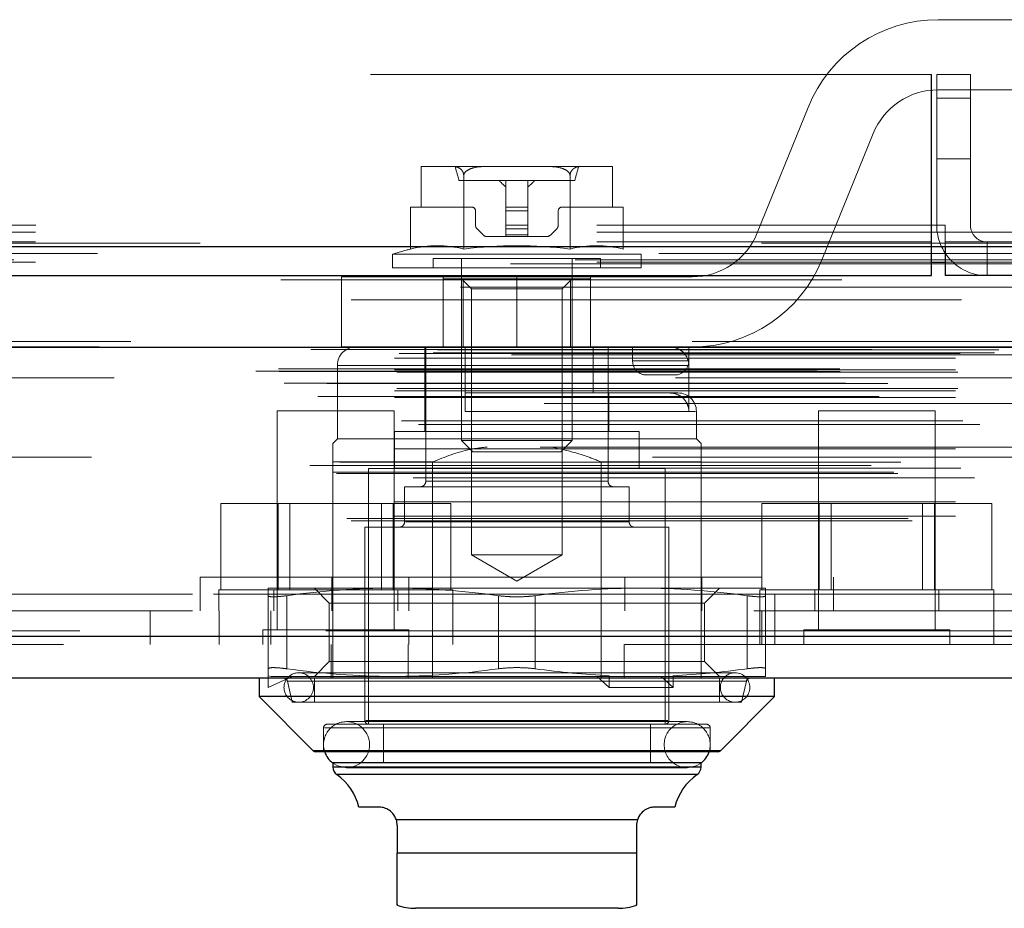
# Model space of a CAD drawing. Header units: inches. Extents: x 0.2 to 10.8, y 0.2 to 8.2.
# Tile 68 of 103: x 4.588 to 4.764, y 6.76 to 6.918. Entities that reach past the tile are written whole.
import ezdxf

# ---------------------------------------------------------------- set-up
doc = ezdxf.new("R2010")
doc.units = ezdxf.units.IN
doc.header["$MEASUREMENT"] = 0
doc.linetypes.add('HIDDEN', pattern=[0.07500000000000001, 0.05, -0.025])

msp = doc.modelspace()

# ---------------------------------------------------------------- linework, layer by layer
at = {"color": 7, "linetype": 'HIDDEN', "lineweight": 18}
for p, q in [((4.800393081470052, 6.918245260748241), (4.752130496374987, 6.918245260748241)), ((4.750959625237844, 6.908451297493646), (3.291292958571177, 6.908451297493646)), ((4.750883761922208, 6.881617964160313), (4.750883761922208, 6.908451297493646)), ((4.750959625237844, 6.908451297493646), (4.750959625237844, 6.881617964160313)), ((4.751876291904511, 6.881617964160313), (4.751876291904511, 6.908451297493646)), ((4.751876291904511, 6.908451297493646), (4.757876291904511, 6.908451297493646)), ((4.757876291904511, 6.908451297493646), (4.757876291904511, 6.881617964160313)), ((4.752130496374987, 6.905745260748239), (4.800393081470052, 6.905745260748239)), ((4.751876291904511, 6.904284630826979), (4.757876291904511, 6.904284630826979)), ((4.757876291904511, 6.904284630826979), (4.751876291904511, 6.904284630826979)), ((4.751876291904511, 6.904284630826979), (4.757876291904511, 6.904284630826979)), ((4.757876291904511, 6.904284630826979), (4.751876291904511, 6.904284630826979)), ((4.728954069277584, 6.902618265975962), (4.719897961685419, 6.880225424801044)), ((4.731486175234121, 6.875538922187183), (4.740542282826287, 6.8979317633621)), ((4.751876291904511, 6.893451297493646), (4.757876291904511, 6.893451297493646)), ((4.660013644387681, 6.892063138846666), (4.660013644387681, 6.884846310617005)), ((4.66010324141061, 6.892064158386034), (4.660072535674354, 6.892064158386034)), ((4.6601032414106, 6.892064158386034), (4.660072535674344, 6.892064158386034)), ((4.665606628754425, 6.892064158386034), (4.6601032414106, 6.892064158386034)), ((4.671558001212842, 6.892064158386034), (4.665606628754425, 6.892064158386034)), ((4.682564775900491, 6.892064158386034), (4.671558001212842, 6.892064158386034)), ((4.688516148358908, 6.892064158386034), (4.682564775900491, 6.892064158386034)), ((4.694019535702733, 6.892064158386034), (4.688516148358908, 6.892064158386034)), ((4.694050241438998, 6.892064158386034), (4.694019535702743, 6.892064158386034)), ((4.694050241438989, 6.892064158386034), (4.694019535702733, 6.892064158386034)), ((4.694109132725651, 6.884846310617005), (4.694109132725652, 6.892063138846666)), ((4.667590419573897, 6.877350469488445), (4.667590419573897, 6.890487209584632)), ((4.686532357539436, 6.877350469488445), (4.686532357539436, 6.890487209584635)), ((4.687379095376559, 6.889603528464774), (4.666743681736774, 6.889603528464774)), ((4.675092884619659, 6.889603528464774), (4.675092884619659, 6.884846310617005)), ((4.679029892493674, 6.889603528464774), (4.679029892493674, 6.884846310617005)), ((4.658119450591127, 6.877350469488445), (4.658119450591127, 6.884846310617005)), ((4.660013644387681, 6.884846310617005), (4.658119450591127, 6.884846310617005)), ((4.669023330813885, 6.884846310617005), (4.660013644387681, 6.884846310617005)), ((4.675092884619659, 6.884846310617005), (4.679029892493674, 6.884846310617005)), ((4.675092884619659, 6.884846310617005), (4.675092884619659, 6.884190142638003)), ((4.679029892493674, 6.884846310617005), (4.679029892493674, 6.884190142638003)), ((4.694109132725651, 6.884846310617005), (4.685099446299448, 6.884846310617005)), ((4.696003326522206, 6.884846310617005), (4.694109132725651, 6.884846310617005)), ((4.696003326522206, 6.877350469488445), (4.696003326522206, 6.884846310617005)), ((4.669679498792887, 6.881645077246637), (4.669679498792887, 6.884190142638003)), ((4.675092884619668, 6.884190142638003), (4.679029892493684, 6.884190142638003)), ((4.675092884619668, 6.884190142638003), (4.679029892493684, 6.884190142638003)), ((4.675092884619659, 6.884190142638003), (4.679029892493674, 6.884190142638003)), ((4.675092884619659, 6.884190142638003), (4.675092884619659, 6.881645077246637)), ((4.675092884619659, 6.884190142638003), (4.679029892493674, 6.884190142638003)), ((4.679029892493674, 6.884190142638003), (4.679029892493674, 6.881645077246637)), ((4.684443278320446, 6.884190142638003), (4.684443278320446, 6.881645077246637)), ((3.291292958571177, 6.881617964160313), (4.750959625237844, 6.881617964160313)), ((3.291292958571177, 6.881617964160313), (4.750959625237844, 6.881617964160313)), ((3.291368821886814, 6.881617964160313), (4.750883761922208, 6.881617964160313)), ((3.291368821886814, 6.881617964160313), (4.750883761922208, 6.881617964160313)), ((3.291368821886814, 6.881617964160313), (4.750883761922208, 6.881617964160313)), ((3.291368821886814, 6.881617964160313), (4.750883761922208, 6.881617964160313)), ((4.675092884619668, 6.881645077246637), (4.679029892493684, 6.881645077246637)), ((4.675092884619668, 6.881645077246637), (4.679029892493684, 6.881645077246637)), ((4.675092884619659, 6.881645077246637), (4.675092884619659, 6.880949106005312)), ((4.675092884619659, 6.881645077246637), (4.679029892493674, 6.881645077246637)), ((4.675092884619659, 6.881645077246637), (4.679029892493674, 6.881645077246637)), ((4.679029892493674, 6.881645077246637), (4.679029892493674, 6.880949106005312)), ((4.750883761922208, 6.872617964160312), (4.750883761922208, 6.881617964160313)), ((4.750883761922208, 6.881617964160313), (4.753383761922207, 6.881617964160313)), ((4.750959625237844, 6.881617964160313), (4.750959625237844, 6.880350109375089)), ((4.753383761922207, 6.878617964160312), (4.753383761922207, 6.881617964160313)), ((3.291292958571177, 6.880350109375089), (4.750959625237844, 6.880350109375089)), ((4.671031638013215, 6.879885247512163), (4.669967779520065, 6.880949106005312)), ((4.675092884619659, 6.879596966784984), (4.67172760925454, 6.879596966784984)), ((4.675092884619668, 6.880949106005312), (4.679029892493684, 6.880949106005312)), ((4.675092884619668, 6.880949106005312), (4.679029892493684, 6.880949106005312)), ((4.675092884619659, 6.880949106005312), (4.679029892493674, 6.880949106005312)), ((4.675092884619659, 6.880949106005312), (4.675092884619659, 6.879885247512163)), ((4.675092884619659, 6.880949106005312), (4.679029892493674, 6.880949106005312)), ((4.675092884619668, 6.879885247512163), (4.679029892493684, 6.879885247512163)), ((4.675092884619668, 6.879885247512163), (4.679029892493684, 6.879885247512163)), ((4.675092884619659, 6.879885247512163), (4.679029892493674, 6.879885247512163)), ((4.675092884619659, 6.879885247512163), (4.675092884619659, 6.879596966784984)), ((4.675092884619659, 6.879885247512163), (4.679029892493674, 6.879885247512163)), ((4.675092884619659, 6.879596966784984), (4.679029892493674, 6.879596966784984)), ((4.679029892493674, 6.880949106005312), (4.679029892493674, 6.879885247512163)), ((4.679029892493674, 6.879885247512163), (4.679029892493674, 6.879596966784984)), ((4.682395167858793, 6.879596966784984), (4.679029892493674, 6.879596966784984)), ((4.684154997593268, 6.880949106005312), (4.683091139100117, 6.879885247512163)), ((4.750959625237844, 6.880350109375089), (4.823311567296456, 6.880350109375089)), ((4.750959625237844, 6.877814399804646), (4.750959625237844, 6.880350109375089)), ((3.291292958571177, 6.878617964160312), (4.750959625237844, 6.878617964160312)), ((4.753376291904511, 6.878617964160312), (4.753376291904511, 6.877814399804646)), ((4.753376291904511, 6.878617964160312), (4.826383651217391, 6.878617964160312)), ((4.760876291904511, 6.878617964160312), (4.760876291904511, 6.872617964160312)), ((4.699207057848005, 6.876461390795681), (4.654915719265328, 6.876461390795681)), ((4.654915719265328, 6.876461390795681), (4.654915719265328, 6.874019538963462)), ((4.699207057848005, 6.874019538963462), (4.699207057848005, 6.876461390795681)), ((4.787427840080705, 6.875428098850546), (3.254783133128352, 6.875428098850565)), ((4.775905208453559, 6.874704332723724), (3.266303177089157, 6.874704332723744)), ((3.291292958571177, 6.874999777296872), (4.750959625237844, 6.874999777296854)), ((4.691989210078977, 6.875659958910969), (4.662133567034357, 6.875659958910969)), ((4.662133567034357, 6.875659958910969), (4.662133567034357, 6.874019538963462)), ((4.667218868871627, 6.875659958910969), (4.667218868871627, 6.843223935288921)), ((4.686903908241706, 6.843223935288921), (4.686903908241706, 6.875659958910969)), ((4.691989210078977, 6.874019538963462), (4.691989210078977, 6.875659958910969)), ((4.753376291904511, 6.874999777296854), (4.820797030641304, 6.874999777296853)), ((4.677059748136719, 6.872411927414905), (4.64580974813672, 6.872411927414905)), ((4.64580974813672, 6.872411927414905), (4.64580974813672, 6.859911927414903)), ((4.699207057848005, 6.874019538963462), (4.654915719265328, 6.874019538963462)), ((4.663934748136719, 6.859911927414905), (4.663934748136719, 6.872411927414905)), ((4.677059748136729, 6.859911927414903), (4.677059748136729, 6.872411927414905)), ((4.677059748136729, 6.859911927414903), (4.677059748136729, 6.872411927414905)), ((4.677059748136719, 6.859911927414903), (4.677059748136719, 6.872411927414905)), ((4.708309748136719, 6.872411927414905), (4.677059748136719, 6.872411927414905)), ((4.677059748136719, 6.859911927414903), (4.677059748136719, 6.872411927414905)), ((4.690184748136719, 6.859911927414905), (4.690184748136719, 6.872411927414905)), ((4.667494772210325, 6.872051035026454), (4.663938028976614, 6.872051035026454)), ((4.663938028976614, 6.872051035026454), (4.663938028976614, 6.859911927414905)), ((4.667218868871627, 6.872051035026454), (4.668995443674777, 6.870274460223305)), ((4.667494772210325, 6.872051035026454), (4.667494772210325, 6.859911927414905)), ((4.686628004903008, 6.872051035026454), (4.667494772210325, 6.872051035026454)), ((4.685127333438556, 6.870274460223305), (4.686903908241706, 6.872051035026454)), ((4.686628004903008, 6.872051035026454), (4.686628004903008, 6.859911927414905)), ((4.690184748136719, 6.872051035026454), (4.686628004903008, 6.872051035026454)), ((3.267012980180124, 6.870577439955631), (4.775198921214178, 6.870577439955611)), ((4.677061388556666, 6.870274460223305), (4.668995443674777, 6.870274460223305)), ((4.668995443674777, 6.870274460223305), (4.668995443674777, 6.822841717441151)), ((4.685127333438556, 6.870274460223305), (4.677061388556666, 6.870274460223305)), ((4.685127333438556, 6.822841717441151), (4.685127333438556, 6.870274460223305)), ((4.808284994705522, 6.86085681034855), (3.233926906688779, 6.86085681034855)), ((3.239369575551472, 6.859890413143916), (4.80284232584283, 6.859890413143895)), ((4.802632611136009, 6.859917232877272), (3.239579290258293, 6.859917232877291)), ((3.240333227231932, 6.859438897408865), (4.801878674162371, 6.859438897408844)), ((3.240333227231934, 6.859438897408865), (4.801878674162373, 6.859438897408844)), ((3.256069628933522, 6.858767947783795), (4.786142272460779, 6.858767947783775)), ((3.256069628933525, 6.858767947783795), (4.786142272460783, 6.858767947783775)), ((3.262149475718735, 6.85883833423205), (4.780062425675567, 6.858838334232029)), ((3.262149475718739, 6.85883833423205), (4.780062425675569, 6.858838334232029)), ((3.26292252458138, 6.859385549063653), (4.779289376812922, 6.859385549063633)), ((3.262922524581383, 6.859385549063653), (4.779289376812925, 6.859385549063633)), ((3.276092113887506, 6.858523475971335), (4.76617544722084, 6.858523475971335)), ((4.677059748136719, 6.859911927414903), (4.64580974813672, 6.859911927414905)), ((4.660657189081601, 6.859911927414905), (4.660657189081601, 6.844820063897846)), ((4.660821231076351, 6.859911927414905), (4.660821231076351, 6.83596179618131)), ((4.66787503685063, 6.859911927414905), (4.66787503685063, 6.851709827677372)), ((4.677059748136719, 6.859911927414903), (4.708309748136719, 6.859911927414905)), ((4.69065214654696, 6.859911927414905), (4.69065214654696, 6.851709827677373)), ((4.693301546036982, 6.83596179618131), (4.693301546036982, 6.859911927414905)), ((4.697684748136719, 6.857411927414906), (4.697684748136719, 6.859911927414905)), ((4.707684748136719, 6.857411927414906), (4.707684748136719, 6.859911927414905)), ((3.255236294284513, 6.857924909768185), (4.786975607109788, 6.857924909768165)), ((3.255236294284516, 6.857924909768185), (4.786975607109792, 6.857924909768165)), ((4.645073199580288, 6.856631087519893), (4.645073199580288, 6.843507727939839)), ((4.707702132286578, 6.856631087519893), (4.645223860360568, 6.856631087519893)), ((4.707702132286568, 6.856631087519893), (4.645223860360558, 6.856631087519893)), ((4.697684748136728, 6.857411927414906), (4.707684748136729, 6.857411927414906)), ((4.707684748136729, 6.857411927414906), (4.697684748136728, 6.857411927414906)), ((4.697684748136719, 6.857411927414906), (4.707684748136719, 6.857411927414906)), ((4.707684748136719, 6.857411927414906), (4.697684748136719, 6.857411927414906)), ((4.707702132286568, 6.856631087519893), (4.707702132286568, 6.848428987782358)), ((3.230551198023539, 6.855589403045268), (4.811660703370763, 6.855589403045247)), ((3.230551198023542, 6.855589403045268), (4.811660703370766, 6.855589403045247)), ((3.234596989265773, 6.856014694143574), (4.807614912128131, 6.85601469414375)), ((3.234686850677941, 6.855505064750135), (4.807525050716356, 6.855505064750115)), ((3.255236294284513, 6.855851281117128), (4.786975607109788, 6.855851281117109)), ((3.255236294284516, 6.855851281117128), (4.786975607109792, 6.855851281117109)), ((3.25565296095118, 6.855434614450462), (4.786558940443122, 6.855434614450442)), ((4.700184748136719, 6.854911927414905), (4.705184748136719, 6.854911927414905)), ((3.235619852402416, 6.853451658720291), (4.806592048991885, 6.853451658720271)), ((4.805324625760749, 6.854400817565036), (3.236926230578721, 6.854400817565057)), ((3.243166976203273, 6.853420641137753), (4.799044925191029, 6.853420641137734)), ((3.255236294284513, 6.852101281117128), (4.786975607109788, 6.852101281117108)), ((3.255236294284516, 6.852101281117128), (4.786975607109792, 6.852101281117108)), ((3.25565296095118, 6.852517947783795), (4.786558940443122, 6.852517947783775)), ((4.66787503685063, 6.851709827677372), (4.69065214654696, 6.851709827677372)), ((4.704259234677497, 6.851709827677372), (4.69065214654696, 6.851709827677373)), ((4.693465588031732, 6.844820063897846), (4.693465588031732, 6.851709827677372)), ((4.705768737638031, 6.851709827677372), (4.704259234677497, 6.851709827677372)), ((3.241591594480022, 6.851051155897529), (4.800615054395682, 6.851051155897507)), ((3.255236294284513, 6.850928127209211), (4.786975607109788, 6.85092812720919)), ((4.781948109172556, 6.849817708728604), (3.26025806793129, 6.849817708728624)), ((4.655203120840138, 6.848523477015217), (4.634369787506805, 6.848523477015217)), ((4.634369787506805, 6.848523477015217), (4.634369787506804, 6.809460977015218)), ((4.655203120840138, 6.809460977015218), (4.655203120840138, 6.848523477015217)), ((4.667875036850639, 6.848428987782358), (4.708903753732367, 6.848428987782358)), ((4.66787503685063, 6.848428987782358), (4.708903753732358, 6.848428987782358)), ((4.709049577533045, 6.843507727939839), (4.709049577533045, 6.848428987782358)), ((4.751619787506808, 6.848523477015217), (4.730786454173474, 6.848523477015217)), ((4.730786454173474, 6.848523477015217), (4.730786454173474, 6.809460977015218)), ((4.751619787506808, 6.809460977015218), (4.751619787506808, 6.848523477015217)), ((3.256498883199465, 6.846757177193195), (4.785735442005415, 6.846757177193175)), ((3.259531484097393, 6.84608213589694), (4.782680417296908, 6.846082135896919)), ((3.259531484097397, 6.84608213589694), (4.782680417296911, 6.846082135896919)), ((4.698878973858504, 6.844820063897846), (4.655243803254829, 6.844820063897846)), ((4.655243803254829, 6.844820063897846), (4.655243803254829, 6.838258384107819)), ((4.698878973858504, 6.838258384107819), (4.698878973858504, 6.844820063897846)), ((4.645073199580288, 6.843507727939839), (4.644252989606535, 6.842687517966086)), ((4.709049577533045, 6.843507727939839), (4.645073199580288, 6.843507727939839)), ((4.686903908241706, 6.843223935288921), (4.667218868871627, 6.843223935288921)), ((4.667218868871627, 6.843223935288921), (4.669231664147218, 6.84121114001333)), ((4.684891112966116, 6.84121114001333), (4.686903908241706, 6.843223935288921)), ((4.709869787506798, 6.842687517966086), (4.709049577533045, 6.843507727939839)), ((3.255236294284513, 6.841757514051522), (4.786975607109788, 6.841757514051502)), ((4.781210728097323, 6.842075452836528), (3.261010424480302, 6.842075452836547)), ((4.684891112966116, 6.84121114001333), (4.669231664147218, 6.84121114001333)), ((4.801247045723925, 6.84023587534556), (3.240971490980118, 6.84023587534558)), ((3.24548595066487, 6.839361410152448), (4.796725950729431, 6.839361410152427)), ((4.644252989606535, 6.839406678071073), (4.644252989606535, 6.800856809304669)), ((4.662026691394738, 6.839406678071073), (4.644252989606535, 6.839406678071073)), ((4.662026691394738, 6.839406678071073), (4.662026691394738, 6.800856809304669)), ((4.692096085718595, 6.839406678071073), (4.692096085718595, 6.800856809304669)), ((4.709869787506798, 6.839406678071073), (4.692096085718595, 6.839406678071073)), ((4.709869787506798, 6.839406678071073), (4.709869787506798, 6.806856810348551)), ((3.240183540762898, 6.838777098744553), (4.802028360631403, 6.838777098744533)), ((3.244231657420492, 6.83760883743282), (4.797993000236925, 6.8376088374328)), ((3.244916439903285, 6.83736542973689), (4.79730059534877, 6.83736542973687)), ((3.255236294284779, 6.838312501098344), (4.786975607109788, 6.838312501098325)), ((3.256154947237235, 6.838305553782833), (4.78604617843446, 6.838305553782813)), ((4.703472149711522, 6.838258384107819), (4.650650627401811, 6.838258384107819)), ((4.650650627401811, 6.838258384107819), (4.650650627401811, 6.792654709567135)), ((4.703472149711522, 6.792654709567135), (4.703472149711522, 6.838258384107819)), ((3.258602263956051, 6.836585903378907), (4.783609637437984, 6.836585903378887)), ((4.66085909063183, 6.83596179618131), (4.693263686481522, 6.83596179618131)), ((4.660859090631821, 6.83596179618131), (4.693263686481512, 6.83596179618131)), ((4.697074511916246, 6.834977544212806), (4.657048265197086, 6.834977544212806)), ((4.657048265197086, 6.834977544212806), (4.657048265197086, 6.82874394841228)), ((4.697074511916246, 6.82874394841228), (4.697074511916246, 6.834977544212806)), ((3.255236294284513, 6.83227765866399), (4.786975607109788, 6.832277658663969)), ((4.624290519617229, 6.816606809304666), (4.624290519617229, 6.832023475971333)), ((4.634538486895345, 6.832023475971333), (4.624290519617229, 6.832023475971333)), ((4.634538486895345, 6.816606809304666), (4.634538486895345, 6.832023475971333)), ((4.655034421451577, 6.832023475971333), (4.634538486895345, 6.832023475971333)), ((4.636623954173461, 6.832023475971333), (4.63662395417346, 6.816606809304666)), ((4.652948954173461, 6.816606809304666), (4.652948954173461, 6.832023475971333)), ((4.655034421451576, 6.816606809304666), (4.655034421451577, 6.832023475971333)), ((4.665282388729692, 6.832023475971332), (4.655034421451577, 6.832023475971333)), ((4.665282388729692, 6.816606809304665), (4.665282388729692, 6.832023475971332)), ((4.720707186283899, 6.816606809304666), (4.720707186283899, 6.832023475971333)), ((4.730955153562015, 6.832023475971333), (4.720707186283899, 6.832023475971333)), ((4.730955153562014, 6.816606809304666), (4.730955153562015, 6.832023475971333)), ((4.751451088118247, 6.832023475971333), (4.730955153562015, 6.832023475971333)), ((4.733040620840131, 6.832023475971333), (4.73304062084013, 6.816606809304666)), ((4.74936562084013, 6.816606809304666), (4.749365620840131, 6.832023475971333)), ((4.751451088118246, 6.816606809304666), (4.751451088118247, 6.832023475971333)), ((4.761699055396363, 6.832023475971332), (4.751451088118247, 6.832023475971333)), ((4.761699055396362, 6.816606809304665), (4.761699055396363, 6.832023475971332)), ((3.24678833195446, 6.829344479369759), (4.795423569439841, 6.829344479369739)), ((3.247519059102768, 6.828911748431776), (4.79469284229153, 6.828911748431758)), ((3.255236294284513, 6.829745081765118), (4.786975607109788, 6.829745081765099)), ((3.255236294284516, 6.829745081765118), (4.786975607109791, 6.829745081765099)), ((4.657194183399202, 6.82874394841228), (4.696928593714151, 6.82874394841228)), ((4.657194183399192, 6.82874394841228), (4.696928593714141, 6.82874394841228)), ((4.704128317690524, 6.827759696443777), (4.649994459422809, 6.827759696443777)), ((4.649994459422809, 6.827759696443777), (4.649994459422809, 6.79331087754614)), ((4.704128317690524, 6.79331087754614), (4.704128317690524, 6.827759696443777)), ((4.685127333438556, 6.822841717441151), (4.668995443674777, 6.822841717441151)), ((4.668995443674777, 6.822841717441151), (4.677061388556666, 6.818184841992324)), ((4.677061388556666, 6.818184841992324), (4.685127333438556, 6.822841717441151)), ((4.620644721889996, 6.818856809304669), (4.73347805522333, 6.818856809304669)), ((4.620644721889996, 6.818856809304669), (4.620644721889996, 6.812856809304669)), ((4.644103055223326, 6.818856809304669), (4.644103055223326, 6.812856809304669)), ((4.657811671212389, 6.818856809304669), (4.657811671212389, 6.812856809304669)), ((4.696311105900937, 6.818856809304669), (4.696311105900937, 6.812856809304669)), ((4.710019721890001, 6.818856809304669), (4.710019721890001, 6.812856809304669)), ((4.73347805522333, 6.812856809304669), (4.73347805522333, 6.818856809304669)), ((4.665619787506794, 6.816606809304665), (4.623953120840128, 6.816606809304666)), ((4.623953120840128, 6.816606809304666), (4.623953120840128, 6.812856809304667)), ((4.654915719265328, 6.816932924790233), (4.632770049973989, 6.816932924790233)), ((4.633744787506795, 6.816606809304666), (4.633744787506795, 6.812856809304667)), ((4.640972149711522, 6.816932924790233), (4.643636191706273, 6.814268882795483)), ((4.699207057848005, 6.816932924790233), (4.654915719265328, 6.816932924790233)), ((4.655828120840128, 6.812856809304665), (4.655828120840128, 6.816606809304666)), ((4.665619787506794, 6.812856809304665), (4.665619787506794, 6.816606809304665)), ((4.721352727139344, 6.816932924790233), (4.699207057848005, 6.816932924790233)), ((4.71048658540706, 6.814268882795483), (4.713150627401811, 6.816932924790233)), ((4.762036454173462, 6.816606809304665), (4.720369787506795, 6.816606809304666)), ((4.720369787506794, 6.816606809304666), (4.720369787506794, 6.812856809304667)), ((4.730161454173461, 6.816606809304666), (4.730161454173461, 6.812856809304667)), ((4.752244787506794, 6.812856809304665), (4.752244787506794, 6.816606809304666)), ((4.762036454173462, 6.812856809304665), (4.762036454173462, 6.816606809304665)), ((3.319258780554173, 6.81585680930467), (4.723008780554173, 6.81585680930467)), ((3.319258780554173, 6.81585680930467), (4.723008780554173, 6.81585680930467)), ((4.723008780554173, 6.815856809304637), (3.319258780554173, 6.815856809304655)), ((4.723008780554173, 6.815856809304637), (3.319258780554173, 6.815856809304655)), ((4.63277004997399, 6.802542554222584), (4.632770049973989, 6.81557526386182)), ((4.636050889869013, 6.802542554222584), (4.636050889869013, 6.81557526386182)), ((4.636050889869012, 6.802542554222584), (4.636050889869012, 6.81557526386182)), ((4.636050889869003, 6.802542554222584), (4.636050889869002, 6.81557526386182)), ((4.636050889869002, 6.802542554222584), (4.636050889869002, 6.81557526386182)), ((4.673780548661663, 6.802542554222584), (4.673780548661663, 6.81557526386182)), ((4.673780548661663, 6.802542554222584), (4.673780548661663, 6.81557526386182)), ((4.673780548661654, 6.802542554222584), (4.673780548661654, 6.81557526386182)), ((4.673780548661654, 6.802542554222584), (4.673780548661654, 6.81557526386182)), ((4.680342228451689, 6.802542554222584), (4.680342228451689, 6.81557526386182)), ((4.680342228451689, 6.802542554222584), (4.680342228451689, 6.81557526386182)), ((4.680342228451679, 6.802542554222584), (4.680342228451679, 6.81557526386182)), ((4.680342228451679, 6.802542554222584), (4.680342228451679, 6.81557526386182)), ((4.71807188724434, 6.802542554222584), (4.71807188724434, 6.81557526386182)), ((4.71807188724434, 6.802542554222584), (4.71807188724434, 6.81557526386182)), ((4.718071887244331, 6.802542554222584), (4.718071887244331, 6.81557526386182)), ((4.718071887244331, 6.802542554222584), (4.718071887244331, 6.81557526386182)), ((4.721352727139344, 6.802542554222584), (4.721352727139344, 6.81557526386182)), ((4.723008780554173, 6.81585680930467), (4.723008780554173, 6.806856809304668)), ((4.723008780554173, 6.81585680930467), (4.76617544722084, 6.81585680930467)), ((3.319258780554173, 6.812856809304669), (4.723008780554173, 6.812856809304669)), ((4.611703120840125, 6.812856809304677), (4.611703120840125, 6.806856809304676)), ((4.624008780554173, 6.812856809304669), (4.624008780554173, 6.806856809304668)), ((4.633203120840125, 6.812856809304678), (4.633203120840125, 6.806856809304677)), ((4.693773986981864, 6.814268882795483), (4.643636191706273, 6.814268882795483)), ((4.643636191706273, 6.814268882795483), (4.643636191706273, 6.803848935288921)), ((4.665675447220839, 6.806856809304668), (4.665675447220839, 6.812856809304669)), ((4.71048658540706, 6.814268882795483), (4.693773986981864, 6.814268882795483)), ((4.71048658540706, 6.803848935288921), (4.71048658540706, 6.814268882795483)), ((4.720369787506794, 6.812856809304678), (4.720369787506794, 6.806856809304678)), ((4.720703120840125, 6.806856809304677), (4.720703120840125, 6.812856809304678)), ((4.767953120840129, 6.812856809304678), (4.723008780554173, 6.812856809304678)), ((4.762036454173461, 6.806856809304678), (4.762036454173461, 6.812856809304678)), ((4.79920046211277, 6.809335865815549), (3.243011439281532, 6.809335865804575)), ((3.243011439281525, 6.809335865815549), (4.799200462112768, 6.809335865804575)), ((4.657807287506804, 6.809460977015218), (4.631765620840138, 6.809460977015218)), ((4.631765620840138, 6.809460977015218), (4.631765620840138, 6.806856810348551)), ((4.657807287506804, 6.806856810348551), (4.657807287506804, 6.809460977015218)), ((4.754223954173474, 6.809460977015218), (4.728182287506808, 6.809460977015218)), ((4.728182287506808, 6.809460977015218), (4.728182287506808, 6.806856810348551)), ((4.754223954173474, 6.806856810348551), (4.754223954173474, 6.809460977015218)), ((3.243011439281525, 6.808293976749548), (4.799200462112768, 6.808293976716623)), ((4.796255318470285, 6.806856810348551), (3.24595658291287, 6.806856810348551)), ((4.643953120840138, 6.806856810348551), (4.643953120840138, 6.80085681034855)), ((4.657661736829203, 6.806856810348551), (4.657661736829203, 6.80085681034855)), ((4.696161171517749, 6.806856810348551), (4.696161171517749, 6.80085681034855)), ((4.709869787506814, 6.806856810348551), (4.709869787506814, 6.80085681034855)), ((4.643636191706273, 6.80384893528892), (4.640972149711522, 6.80118489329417)), ((4.693773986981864, 6.803848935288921), (4.643636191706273, 6.803848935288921)), ((4.71048658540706, 6.803848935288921), (4.693773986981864, 6.803848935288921)), ((4.713150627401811, 6.80118489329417), (4.71048658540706, 6.80384893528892)), ((4.632770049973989, 6.801314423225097), (4.633258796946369, 6.80118489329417)), ((4.632770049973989, 6.801314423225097), (4.632770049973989, 6.799216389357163)), ((4.632770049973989, 6.799216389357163), (4.637034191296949, 6.80118489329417)), ((4.654915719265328, 6.80118489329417), (4.633258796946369, 6.80118489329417)), ((4.715939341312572, 6.801841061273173), (4.638183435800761, 6.801841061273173)), ((4.640972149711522, 6.800856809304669), (4.640972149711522, 6.796591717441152)), ((4.693280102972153, 6.80118489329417), (4.654915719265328, 6.80118489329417)), ((4.691392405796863, 6.80118489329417), (4.693524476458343, 6.799216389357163)), ((4.693524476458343, 6.801314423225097), (4.693280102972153, 6.80118489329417)), ((4.693280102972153, 6.80118489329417), (4.702757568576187, 6.80118489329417)), ((4.693524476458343, 6.799216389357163), (4.693524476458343, 6.801314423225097)), ((4.702757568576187, 6.80118489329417), (4.704889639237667, 6.799216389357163)), ((4.704645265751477, 6.80118489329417), (4.702757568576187, 6.80118489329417)), ((4.704889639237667, 6.801314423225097), (4.704645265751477, 6.80118489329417)), ((4.721352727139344, 6.80118489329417), (4.704645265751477, 6.80118489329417)), ((4.704889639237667, 6.799216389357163), (4.704889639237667, 6.801314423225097)), ((4.713150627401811, 6.796591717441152), (4.713150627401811, 6.800856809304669)), ((4.636167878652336, 6.800348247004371), (4.637035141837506, 6.796591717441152)), ((4.636204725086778, 6.800348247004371), (4.717918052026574, 6.800348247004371)), ((4.636204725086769, 6.800348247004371), (4.717918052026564, 6.800348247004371)), ((4.704889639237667, 6.799216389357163), (4.693524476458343, 6.799216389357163)), ((4.717087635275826, 6.796591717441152), (4.717954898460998, 6.800348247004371)), ((4.717087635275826, 6.796591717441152), (4.637035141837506, 6.796591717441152)), ((4.642612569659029, 6.791998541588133), (4.642612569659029, 6.787733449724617)), ((4.6427595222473, 6.791998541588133), (4.711363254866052, 6.791998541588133)), ((4.642759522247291, 6.791998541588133), (4.711363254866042, 6.791998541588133)), ((4.710854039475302, 6.792654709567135), (4.643268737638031, 6.792654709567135)), ((4.707409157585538, 6.793117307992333), (4.646713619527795, 6.793117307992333)), ((4.650142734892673, 6.79331087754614), (4.70398004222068, 6.79331087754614)), ((4.650142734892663, 6.79331087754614), (4.70398004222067, 6.79331087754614)), ((4.653275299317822, 6.792654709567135), (4.653275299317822, 6.785764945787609)), ((4.700847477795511, 6.785764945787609), (4.700847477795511, 6.792654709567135)), ((4.711510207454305, 6.787733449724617), (4.711510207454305, 6.791998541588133)), ((4.640779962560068, 6.787925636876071), (4.677061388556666, 6.787925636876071)), ((4.640816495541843, 6.787925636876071), (4.713306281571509, 6.787925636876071)), ((4.677061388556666, 6.787925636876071), (4.713342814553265, 6.787925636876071)), ((4.644252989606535, 6.785764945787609), (4.644252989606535, 6.785735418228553)), ((4.644252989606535, 6.78502439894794), (4.677061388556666, 6.78502439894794)), ((4.644290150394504, 6.78502439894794), (4.709832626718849, 6.78502439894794)), ((4.646713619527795, 6.784915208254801), (4.707409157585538, 6.784915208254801)), ((4.677061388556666, 6.78502439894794), (4.709869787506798, 6.78502439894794)), ((4.709869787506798, 6.785735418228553), (4.709869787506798, 6.785764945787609)), ((4.644956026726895, 6.783678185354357), (4.677061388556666, 6.783678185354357)), ((4.644992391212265, 6.783678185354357), (4.709130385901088, 6.783678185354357)), ((4.677061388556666, 6.783678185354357), (4.709166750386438, 6.783678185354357)), ((4.655582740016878, 6.775600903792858), (4.698540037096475, 6.775600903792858)), ((4.698540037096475, 6.775600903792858), (4.655582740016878, 6.775600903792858)), ((4.655582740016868, 6.775600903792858), (4.698540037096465, 6.775600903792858)), ((4.698386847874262, 6.769688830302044), (4.655735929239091, 6.769688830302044)), ((4.655735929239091, 6.769688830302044), (4.698386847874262, 6.769688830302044)), ((4.655735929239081, 6.769688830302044), (4.698386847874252, 6.769688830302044))]:
    msp.add_line(p, q, dxfattribs=at)
at = {"color": 7, "linetype": 'Continuous', "lineweight": 25}
for p, q in [((3.291292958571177, 6.877814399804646), (4.750959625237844, 6.877814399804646)), ((4.750959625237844, 6.877814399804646), (4.82331156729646, 6.877814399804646)), ((4.750959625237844, 6.872617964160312), (4.750959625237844, 6.877814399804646)), ((4.753376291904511, 6.877814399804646), (4.753376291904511, 6.872617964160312)), ((4.750959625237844, 6.874999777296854), (4.753376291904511, 6.874999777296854)), ((3.291292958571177, 6.872617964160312), (4.750959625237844, 6.872617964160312)), ((4.826383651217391, 6.872617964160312), (4.753376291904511, 6.872617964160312)), ((4.808284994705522, 6.859814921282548), (3.233926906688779, 6.859814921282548)), ((4.79920046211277, 6.808293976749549), (3.243011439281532, 6.808293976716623)), ((4.796255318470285, 6.80085681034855), (3.245956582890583, 6.80085681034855)), ((4.631129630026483, 6.800856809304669), (4.631129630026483, 6.797575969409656)), ((4.72299314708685, 6.797575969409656), (4.72299314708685, 6.800856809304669)), ((4.631129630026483, 6.797575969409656), (4.640779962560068, 6.787925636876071)), ((4.72299314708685, 6.797575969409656), (4.631129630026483, 6.797575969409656)), ((4.713342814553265, 6.787925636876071), (4.72299314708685, 6.797575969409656)), ((4.713342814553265, 6.787925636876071), (4.640779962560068, 6.787925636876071)), ((4.712878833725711, 6.787733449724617), (4.641243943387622, 6.787733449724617)), ((4.709869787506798, 6.785764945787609), (4.644252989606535, 6.785764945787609)), ((4.644252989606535, 6.785735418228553), (4.644252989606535, 6.78502439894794)), ((4.709869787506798, 6.78502439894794), (4.644252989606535, 6.78502439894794)), ((4.709869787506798, 6.78502439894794), (4.709869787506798, 6.785735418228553)), ((4.709166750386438, 6.783678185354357), (4.644956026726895, 6.783678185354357)), ((4.652455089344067, 6.777890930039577), (4.64890413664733, 6.777890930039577)), ((4.705218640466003, 6.777890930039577), (4.701667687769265, 6.777890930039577)), ((4.698540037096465, 6.775600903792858), (4.655582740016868, 6.775600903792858)), ((4.655735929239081, 6.774610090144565), (4.655735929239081, 6.769688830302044)), ((4.698386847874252, 6.774610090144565), (4.698386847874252, 6.769688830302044)), ((4.698386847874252, 6.769688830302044), (4.655735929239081, 6.769688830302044)), ((4.695106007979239, 6.759846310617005), (4.659016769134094, 6.759846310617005))]:
    msp.add_line(p, q, dxfattribs=at)
at = {"color": 7, "linetype": 'HIDDEN', "lineweight": 18, "flags": 128}
for points in [[(4.820637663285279, 6.878435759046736), (4.033769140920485, 6.878436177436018), (3.221586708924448, 6.878435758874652)], [(4.802344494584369, 6.876544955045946), (4.033769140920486, 6.876545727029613), (3.239871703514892, 6.87654495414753)], [(4.775930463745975, 6.87470427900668), (4.033769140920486, 6.874703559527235), (3.266308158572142, 6.874704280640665)], [(3.234979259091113, 6.871848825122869), (3.95637674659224, 6.871852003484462), (4.807226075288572, 6.871848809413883)], [(3.234981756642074, 6.87184872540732), (4.054353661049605, 6.871848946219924), (4.807231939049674, 6.871848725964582)], [(3.247521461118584, 6.868308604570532), (4.008449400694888, 6.868308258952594), (4.794697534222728, 6.86830860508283)], [(3.256288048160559, 6.868290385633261), (4.008449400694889, 6.868290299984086), (4.785920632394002, 6.868290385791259)], [(4.644252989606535, 6.785735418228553), (4.645144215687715, 6.785227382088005), (4.646713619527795, 6.784915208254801)], [(4.707409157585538, 6.784915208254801), (4.708978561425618, 6.785227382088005), (4.709869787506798, 6.785735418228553)]]:
    msp.add_lwpolyline(points, dxfattribs=at)
at = {"color": 7, "linetype": 'HIDDEN', "lineweight": 18}
for centre, radius, start, end in [((4.752130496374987, 6.893245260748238), 0.02500000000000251, 90, 157.9806186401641), ((4.752130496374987, 6.893245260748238), 0.01250000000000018, 90, 157.9806186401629), ((4.660102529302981, 6.888189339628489), 0.003874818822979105, 89.9894702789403, 91.3144297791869), ((4.660072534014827, 6.890362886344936), 0.001701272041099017, 89.99994411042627, 91.98369290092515), ((4.660102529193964, 6.888189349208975), 0.003874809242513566, 89.98946864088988, 91.31443141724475), ((6.363263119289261, 7.364292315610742), 1.761677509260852, 195.5486178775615, 195.6317027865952), ((2.990857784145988, 7.36429283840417), 1.761679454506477, 344.3682972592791, 344.4513820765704), ((4.69402024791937, 6.88818934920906), 0.003874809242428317, 88.68556858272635, 90.01053135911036), ((4.694020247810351, 6.88818933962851), 0.003874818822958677, 88.68557022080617, 90.01052972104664), ((4.69405024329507, 6.890362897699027), 0.001701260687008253, 88.01630047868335, 90.00006250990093), ((4.669023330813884, 6.884190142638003), 0.0006561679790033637, 0, 89.99999999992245), ((4.685099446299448, 6.884190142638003), 0.0006561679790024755, 90, 180), ((4.67066375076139, 6.881645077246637), 0.0009842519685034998, 180, 225.0000000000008), ((4.683459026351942, 6.881645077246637), 0.000984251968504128, 315.0000000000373, 0), ((4.760876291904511, 6.881617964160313), 0.00900000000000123, 180, 270.0000000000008), ((4.760876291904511, 6.881617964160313), 0.003000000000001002, 180, 270.0000000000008), ((4.67172760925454, 6.880581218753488), 0.0009842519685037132, 224.9999999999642, 270.0000000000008), ((4.682395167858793, 6.880581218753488), 0.0009842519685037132, 270.0000000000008, 315.0000000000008), ((4.708309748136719, 6.884911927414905), 0.01249999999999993, 270.0000000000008, 337.980618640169), ((4.662854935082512, 6.858919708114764), 0.01902939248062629, 75.59046573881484, 104.4095342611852), ((4.677061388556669, 6.80287780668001), 0.07507247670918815, 82.7523851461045, 97.24761485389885), ((4.691267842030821, 6.858919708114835), 0.01902939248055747, 75.5904657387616, 104.4095342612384), ((4.677061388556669, 6.80287780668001), 0.07684383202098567, 104.2704451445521, 106.7496602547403), ((4.708309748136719, 6.884911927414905), 0.02500000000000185, 270.0000000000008, 337.9806186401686), ((4.648354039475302, 6.856631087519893), 0.003280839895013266, 90, 180), ((4.700184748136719, 6.857411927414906), 0.002500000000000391, 180, 270.0000000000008), ((4.705184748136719, 6.857411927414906), 0.002500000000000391, 270.0000000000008, 0), ((4.705768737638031, 6.848428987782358), 0.003280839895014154, 0, 90), ((4.659836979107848, 6.83596179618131), 0.0009842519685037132, 269.9999999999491, 0), ((4.694285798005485, 6.83596179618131), 0.0009842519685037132, 180, 270.0000000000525), ((4.656064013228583, 6.82874394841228), 0.0009842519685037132, 269.9999999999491, 0), ((4.69805876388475, 6.82874394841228), 0.0009842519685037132, 180, 270.0000000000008), ((4.635528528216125, 6.800200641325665), 0.0006561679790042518, 13.00000000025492, 90), ((4.638183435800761, 6.799216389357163), 0.00262467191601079, 90, 270.0000000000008), ((4.638183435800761, 6.799216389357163), 0.00262467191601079, 270.0000000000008, 90), ((4.715939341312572, 6.799216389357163), 0.00262467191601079, 90, 270.0000000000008), ((4.715939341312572, 6.799216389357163), 0.00262467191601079, 270.0000000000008, 90), ((4.718594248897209, 6.800200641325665), 0.000656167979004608, 90.0000000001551, 166.9999999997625), ((4.646713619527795, 6.789016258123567), 0.004101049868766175, 90, 198.2280527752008), ((4.643268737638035, 6.79199854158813), 0.0006561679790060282, 90.00000000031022, 179.9999999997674), ((4.646713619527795, 6.789016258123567), 0.00410104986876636, 270.0000000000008, 90), ((4.650650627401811, 6.79331087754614), 0.0006561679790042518, 180, 270.0000000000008), ((4.707409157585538, 6.789016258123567), 0.00410104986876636, 90, 270.0000000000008), ((4.703472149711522, 6.79331087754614), 0.0006561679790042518, 270.0000000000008, 0), ((4.707409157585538, 6.789016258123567), 0.004101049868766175, 341.7719472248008, 90), ((4.710854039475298, 6.79199854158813), 0.0006561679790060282, 2.326639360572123e-10, 89.99999999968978)]:
    msp.add_arc(centre, radius, start, end, dxfattribs=at)
at = {"color": 7, "linetype": 'Continuous', "lineweight": 25}
for centre, radius, start, end in [((4.641243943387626, 6.788389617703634), 0.0006561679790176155, 225.0000000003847, 269.999999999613), ((4.646713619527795, 6.789016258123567), 0.004101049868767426, 198.2280527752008, 233.1301023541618), ((4.707409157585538, 6.789016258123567), 0.004101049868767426, 306.8698976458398, 341.7719472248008), ((4.712878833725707, 6.788389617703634), 0.0006561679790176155, 270.0000000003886, 314.999999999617), ((4.645893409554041, 6.78502439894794), 0.001640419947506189, 180, 235.1500954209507), ((4.708229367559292, 6.78502439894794), 0.001640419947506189, 304.8499045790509, 0), ((4.639331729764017, 6.775600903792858), 0.00984251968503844, 13.45412056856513, 55.15009542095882), ((4.714791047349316, 6.775600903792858), 0.00984251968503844, 124.8499045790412, 166.5458794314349), ((4.659016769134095, 6.769688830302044), 0.009842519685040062, 250.2500112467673, 269.9999999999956), ((4.695106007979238, 6.769688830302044), 0.009842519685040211, 270.000000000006, 289.6081191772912)]:
    msp.add_arc(centre, radius, start, end, dxfattribs=at)
at = {"color": 7, "linetype": 'HIDDEN', "lineweight": 18}
for points, knots in [([(4.667590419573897, 6.890487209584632), (4.667582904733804, 6.890681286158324), (4.667540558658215, 6.890861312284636), (4.667422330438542, 6.891163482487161), (4.667347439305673, 6.891287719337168), (4.667106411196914, 6.891600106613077), (4.666925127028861, 6.89173175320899), (4.666370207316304, 6.892019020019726), (4.665988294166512, 6.892064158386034), (4.665606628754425, 6.892064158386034)], [0, 0, 0, 0, 0.1249999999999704, 0.1249999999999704, 0.2499999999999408, 0.2499999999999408, 0.4999999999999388, 0.4999999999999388, 1, 1, 1, 1]), ([(4.671558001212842, 6.892064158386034), (4.670794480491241, 6.892064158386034), (4.67003017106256, 6.892019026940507), (4.668919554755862, 6.891731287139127), (4.668555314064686, 6.891598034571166), (4.66807825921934, 6.891288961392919), (4.667927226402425, 6.891164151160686), (4.66769020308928, 6.890861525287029), (4.667605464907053, 6.890681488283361), (4.667590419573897, 6.890487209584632)], [0, 0, 0, 0, 0.5000000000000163, 0.5000000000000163, 0.7500000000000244, 0.7500000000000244, 0.8750000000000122, 0.8750000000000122, 1, 1, 1, 1]), ([(4.686532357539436, 6.890487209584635), (4.686517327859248, 6.890681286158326), (4.68643263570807, 6.890861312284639), (4.686196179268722, 6.891163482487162), (4.686046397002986, 6.891287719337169), (4.685564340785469, 6.891600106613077), (4.685201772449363, 6.89173175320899), (4.684091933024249, 6.892019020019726), (4.683328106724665, 6.892064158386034), (4.682564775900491, 6.892064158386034)], [0, 0, 0, 0, 0.1250000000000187, 0.1250000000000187, 0.2500000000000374, 0.2500000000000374, 0.500000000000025, 0.500000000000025, 1, 1, 1, 1]), ([(4.688516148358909, 6.892064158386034), (4.688134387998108, 6.892064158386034), (4.687752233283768, 6.892019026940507), (4.68719692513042, 6.891731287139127), (4.687014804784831, 6.891598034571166), (4.686776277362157, 6.891288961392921), (4.6867007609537, 6.891164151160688), (4.686582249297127, 6.89086152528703), (4.686539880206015, 6.890681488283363), (4.686532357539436, 6.890487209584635)], [0, 0, 0, 0, 0.5000000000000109, 0.5000000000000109, 0.7500000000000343, 0.7500000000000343, 0.8750000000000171, 0.8750000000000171, 1, 1, 1, 1]), ([(4.707702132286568, 6.856631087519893), (4.707702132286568, 6.857075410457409), (4.707607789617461, 6.857511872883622), (4.707250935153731, 6.858315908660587), (4.70698751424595, 6.858681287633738), (4.706346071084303, 6.859278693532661), (4.705962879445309, 6.85951558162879), (4.70514411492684, 6.859830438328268), (4.704702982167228, 6.859911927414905), (4.704259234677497, 6.859911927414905)], [0, 0, 0, 0, 0.25, 0.25, 0.5, 0.5, 0.75, 0.75, 1, 1, 1, 1]), ([(4.66787503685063, 6.851709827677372), (4.66787503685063, 6.851709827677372), (4.66787503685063, 6.851630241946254), (4.66787503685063, 6.851313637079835), (4.66787503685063, 6.851079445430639), (4.66787503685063, 6.850180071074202), (4.66787503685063, 6.849318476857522), (4.66787503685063, 6.848428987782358)], [0, 0, 0, 0, 0.25, 0.25, 0.5, 0.5, 1, 1, 1, 1]), ([(4.707702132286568, 6.848428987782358), (4.707702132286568, 6.848873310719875), (4.707607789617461, 6.849309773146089), (4.707250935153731, 6.850113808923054), (4.70698751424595, 6.850479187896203), (4.706346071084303, 6.851076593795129), (4.70596287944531, 6.851313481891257), (4.70514411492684, 6.851628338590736), (4.704702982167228, 6.851709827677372), (4.704259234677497, 6.851709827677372)], [0, 0, 0, 0, 0.25, 0.25, 0.5, 0.5, 0.75, 0.75, 1, 1, 1, 1]), ([(4.644252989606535, 6.839406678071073), (4.644252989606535, 6.840209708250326), (4.644252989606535, 6.841840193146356), (4.644252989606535, 6.842842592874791), (4.644252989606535, 6.842623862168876), (4.644252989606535, 6.842594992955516)], [0, 0, 0, 0, 0.4572276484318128, 0.9283620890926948, 1, 1, 1, 1]), ([(4.709869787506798, 6.839406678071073), (4.709869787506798, 6.840209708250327), (4.709869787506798, 6.841840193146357), (4.709869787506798, 6.842842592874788), (4.709869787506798, 6.842623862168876), (4.709869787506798, 6.842594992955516)], [0, 0, 0, 0, 0.4572276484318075, 0.9283620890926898, 1, 1, 1, 1]), ([(4.662026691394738, 6.839406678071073), (4.66422662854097, 6.84029818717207), (4.667378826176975, 6.841575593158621), (4.670741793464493, 6.841959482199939), (4.67175772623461, 6.842075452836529)], [0, 0, 0, 0, 0.6979058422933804, 1, 1, 1, 1]), ([(4.683159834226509, 6.842075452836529), (4.685212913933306, 6.841624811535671), (4.68826214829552, 6.840955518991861), (4.691151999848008, 6.839788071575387), (4.692096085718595, 6.839406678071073)], [0, 0, 0, 0, 0.6733099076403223, 1, 1, 1, 1]), ([(4.636050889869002, 6.81557526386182), (4.63555283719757, 6.815507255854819), (4.635101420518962, 6.815456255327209), (4.634290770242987, 6.815386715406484), (4.633936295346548, 6.815369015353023), (4.633364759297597, 6.815368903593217), (4.63314079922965, 6.815386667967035), (4.632845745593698, 6.815455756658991), (4.63277004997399, 6.815507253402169), (4.63277004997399, 6.81557526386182)], [0, 0, 0, 0, 0.25, 0.25, 0.5, 0.5, 0.75, 0.75, 1, 1, 1, 1]), ([(4.680342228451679, 6.81557526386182), (4.679844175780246, 6.815507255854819), (4.679318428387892, 6.815456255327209), (4.678212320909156, 6.815386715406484), (4.677635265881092, 6.815369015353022), (4.67649302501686, 6.815368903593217), (4.675912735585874, 6.815386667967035), (4.674810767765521, 6.81545575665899), (4.674278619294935, 6.815507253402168), (4.673780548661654, 6.81557526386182)], [0, 0, 0, 0, 0.25, 0.25, 0.5, 0.5, 0.75, 0.75, 1, 1, 1, 1]), ([(4.721352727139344, 6.81557526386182), (4.721352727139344, 6.815507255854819), (4.721278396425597, 6.815456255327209), (4.720982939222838, 6.815386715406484), (4.720760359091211, 6.815369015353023), (4.720189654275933, 6.815368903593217), (4.719833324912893, 6.815386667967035), (4.719026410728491, 6.81545575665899), (4.718569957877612, 6.815507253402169), (4.718071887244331, 6.81557526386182)], [0, 0, 0, 0, 0.25, 0.25, 0.5, 0.5, 0.75, 0.75, 1, 1, 1, 1]), ([(4.63277004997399, 6.802542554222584), (4.63277004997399, 6.802610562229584), (4.632844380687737, 6.802661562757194), (4.633139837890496, 6.802731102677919), (4.633362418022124, 6.80274880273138), (4.633933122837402, 6.802748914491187), (4.634289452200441, 6.802731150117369), (4.635096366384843, 6.802662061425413), (4.635552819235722, 6.802610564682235), (4.636050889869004, 6.802542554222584)], [0, 0, 0, 0, 0.25, 0.25, 0.5, 0.5, 0.75, 0.75, 1, 1, 1, 1]), ([(4.673780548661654, 6.802542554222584), (4.674278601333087, 6.802610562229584), (4.67480434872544, 6.802661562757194), (4.675910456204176, 6.802731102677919), (4.67648751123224, 6.802748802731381), (4.677629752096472, 6.802748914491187), (4.678210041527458, 6.802731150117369), (4.679312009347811, 6.802662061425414), (4.679844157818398, 6.802610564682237), (4.680342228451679, 6.802542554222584)], [0, 0, 0, 0, 0.25, 0.25, 0.5, 0.5, 0.75, 0.75, 1, 1, 1, 1]), ([(4.718071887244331, 6.802542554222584), (4.718569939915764, 6.802610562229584), (4.719021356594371, 6.802661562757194), (4.719832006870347, 6.802731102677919), (4.720186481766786, 6.802748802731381), (4.720758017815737, 6.802748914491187), (4.720981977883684, 6.802731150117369), (4.721277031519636, 6.802662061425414), (4.721352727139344, 6.802610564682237), (4.721352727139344, 6.802542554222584)], [0, 0, 0, 0, 0.25, 0.25, 0.5, 0.5, 0.75, 0.75, 1, 1, 1, 1])]:
    msp.add_open_spline(points, degree=3, knots=knots, dxfattribs=at)
for points in [[(4.673865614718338, 6.889603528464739), (4.674249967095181, 6.889189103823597), (4.674649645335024, 6.888790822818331), (4.675092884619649, 6.888438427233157)], [(4.679029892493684, 6.888438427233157), (4.679473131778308, 6.888790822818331), (4.679872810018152, 6.889189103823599), (4.680257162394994, 6.889603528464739)], [(4.632770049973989, 6.81557526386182), (4.632770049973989, 6.816430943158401), (4.632770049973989, 6.816932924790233), (4.632770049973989, 6.816932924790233)], [(4.654915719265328, 6.816932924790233), (4.648603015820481, 6.816932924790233), (4.642317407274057, 6.816430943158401), (4.636050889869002, 6.81557526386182)], [(4.673780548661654, 6.81557526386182), (4.667514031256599, 6.816430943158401), (4.661228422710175, 6.816932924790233), (4.654915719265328, 6.816932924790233)], [(4.699207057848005, 6.816932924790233), (4.692894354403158, 6.816932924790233), (4.686608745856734, 6.816430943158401), (4.680342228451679, 6.81557526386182)], [(4.718071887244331, 6.81557526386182), (4.711805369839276, 6.816430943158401), (4.705519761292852, 6.816932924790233), (4.699207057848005, 6.816932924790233)], [(4.721352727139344, 6.816932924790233), (4.721352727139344, 6.816932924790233), (4.721352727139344, 6.816430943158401), (4.721352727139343, 6.81557526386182)], [(4.632770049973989, 6.801314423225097), (4.632770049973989, 6.801514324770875), (4.632770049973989, 6.801944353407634), (4.632770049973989, 6.802542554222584)], [(4.636050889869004, 6.802542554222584), (4.642317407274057, 6.801686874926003), (4.648603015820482, 6.80118489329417), (4.654915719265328, 6.80118489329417)], [(4.654915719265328, 6.80118489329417), (4.661228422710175, 6.80118489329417), (4.667514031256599, 6.801686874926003), (4.673780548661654, 6.802542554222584)], [(4.693524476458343, 6.801314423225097), (4.689115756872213, 6.801514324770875), (4.68472311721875, 6.801944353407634), (4.680342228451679, 6.802542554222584)], [(4.718071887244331, 6.802542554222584), (4.71369099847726, 6.801944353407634), (4.709298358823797, 6.801514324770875), (4.704889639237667, 6.801314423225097)], [(4.721352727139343, 6.802542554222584), (4.721352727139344, 6.801686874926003), (4.721352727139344, 6.80118489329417), (4.721352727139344, 6.80118489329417)]]:
    msp.add_open_spline(points, degree=3, dxfattribs=at)
at = {"color": 7, "linetype": 'Continuous', "lineweight": 25}
for points, knots in [([(4.655582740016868, 6.775600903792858), (4.655440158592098, 6.776050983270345), (4.655211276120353, 6.776435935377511), (4.654680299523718, 6.777055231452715), (4.654379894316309, 6.777288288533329), (4.653794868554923, 6.777623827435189), (4.653504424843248, 6.777731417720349), (4.652955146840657, 6.777864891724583), (4.652697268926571, 6.777890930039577), (4.652455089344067, 6.777890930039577)], [0, 0, 0, 0, 0.25, 0.25, 0.5, 0.5, 0.75, 0.75, 1, 1, 1, 1]), ([(4.701667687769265, 6.777890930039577), (4.701425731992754, 6.777890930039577), (4.701168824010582, 6.777864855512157), (4.700624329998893, 6.777733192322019), (4.700332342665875, 6.7776259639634), (4.699744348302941, 6.777289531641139), (4.699444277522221, 6.777056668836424), (4.698914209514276, 6.776439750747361), (4.698682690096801, 6.776051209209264), (4.698540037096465, 6.775600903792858)], [0, 0, 0, 0, 0.25, 0.25, 0.5, 0.5, 0.75, 0.75, 1, 1, 1, 1]), ([(4.655735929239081, 6.760502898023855), (4.655735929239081, 6.760484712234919), (4.655735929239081, 6.760441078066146), (4.655735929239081, 6.761013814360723), (4.655735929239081, 6.762331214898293), (4.655735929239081, 6.764497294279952), (4.655735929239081, 6.766930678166), (4.655735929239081, 6.768829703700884), (4.655735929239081, 6.769688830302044)], [0, 0, 0, 0, 0.1596258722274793, 0.382999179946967, 0.6077260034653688, 0.7457164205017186, 0.8849611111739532, 0.9999999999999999, 0.9999999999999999, 0.9999999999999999, 0.9999999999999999]), ([(4.698386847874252, 6.769688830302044), (4.698386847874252, 6.768890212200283), (4.698386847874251, 6.767296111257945), (4.698386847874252, 6.764991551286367), (4.698386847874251, 6.762733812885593), (4.698386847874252, 6.761038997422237), (4.698386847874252, 6.760416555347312), (4.698386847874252, 6.760481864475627), (4.698386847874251, 6.760502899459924)], [0, 0, 0, 0, 0.1069754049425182, 0.2135308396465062, 0.3566164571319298, 0.5735303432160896, 0.8626412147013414, 1, 1, 1, 1])]:
    msp.add_open_spline(points, degree=3, knots=knots, dxfattribs=at)
for points in [[(4.655735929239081, 6.774610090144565), (4.655735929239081, 6.77495570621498), (4.655680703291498, 6.775291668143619), (4.655582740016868, 6.775600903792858)], [(4.698540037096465, 6.775600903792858), (4.698442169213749, 6.775291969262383), (4.698386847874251, 6.774955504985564), (4.698386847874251, 6.774610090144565)]]:
    msp.add_open_spline(points, degree=3, dxfattribs=at)

doc.saveas('drawing.dxf')
